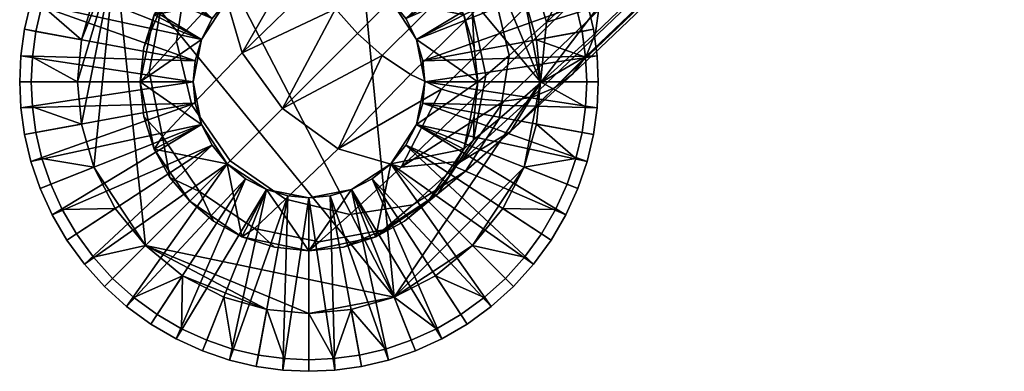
# Model space of a CAD drawing. Header units: millimetres. Extents: x -1072 to 1072, y -272 to 279.
# Tile 2 of 256: x -1037 to -996, y -272 to -257. Entities that reach past the tile are written whole.
import ezdxf

# ---------------------------------------------------------------- set-up
doc = ezdxf.new("R2010")
doc.units = ezdxf.units.MM
doc.header["$MEASUREMENT"] = 0
doc.layers.add('nozky', color=250, linetype='Continuous')
doc.layers.add('podnoz', color=7, linetype='Continuous')

msp = doc.modelspace()

# ---------------------------------------------------------------- meshes
at = {"layer": 'nozky'}
mesh = msp.add_polyface(dxfattribs=at)
corners = [(-1018.212, 253.212), (-1016.965, 254.747), (-1015.357, 253.696, 4), (-1016.057, 252.739, 4), (-1021.467, 251.074), (-1019.747, 251.965), (-1018.696, 250.358, 4), (-1019.709, 249.767, 4), (-1023.253, 250.56), (-1020.76, 249.289, 4), (-1021.83, 248.925, 4), (-1016.854, 251.854, 4), (-1017.739, 251.056, 4), (-1022.904, 248.672, 4), (-1023.965, 248.527, 4), (-1019.747, 268.035), (-1021.467, 268.926), (-1019.709, 270.233, 4), (-1018.696, 269.642, 4), (-1018.212, 266.788), (-1017.739, 268.944, 4), (-1016.854, 268.146, 4), (-1016.965, 265.253), (-1016.057, 267.261, 4), (-1015.357, 266.304, 4), (-1023.253, 269.44), (-1021.83, 271.075, 4), (-1020.76, 270.711, 4), (-1022.904, 271.328, 4), (-1018.212, 266.788), (-1023.253, 269.44), (-1021.467, 268.926), (-1019.747, 268.035), (-1015.4, 260), (-1016.074, 263.534), (-1016.965, 265.253), (-1021.467, 251.074), (-1018.212, 253.212), (-1019.747, 251.965), (-1016.074, 256.466), (-1016.965, 254.747), (-1018.212, -253.212), (-1023.253, -250.56), (-1021.467, -251.074), (-1019.747, -251.965), (-1015.4, -260), (-1016.074, -256.466), (-1016.965, -254.747), (-1021.467, -268.926), (-1018.212, -266.788), (-1019.747, -268.035), (-1016.074, -263.534), (-1016.965, -265.253), (-1018.212, -266.788), (-1016.965, -265.253), (-1015.357, -266.304, 4), (-1016.057, -267.261, 4), (-1021.467, -268.926), (-1019.747, -268.035), (-1018.696, -269.642, 4), (-1019.709, -270.233, 4), (-1023.253, -269.44), (-1020.76, -270.711, 4), (-1021.83, -271.075, 4), (-1016.854, -268.146, 4), (-1017.739, -268.944, 4), (-1022.904, -271.328, 4), (-1023.965, -271.473, 4), (-1019.747, -251.965), (-1021.467, -251.074), (-1019.709, -249.767, 4), (-1018.696, -250.358, 4), (-1018.212, -253.212), (-1017.739, -251.056, 4), (-1016.854, -251.854, 4), (-1016.965, -254.747), (-1016.057, -252.739, 4), (-1015.357, -253.696, 4), (-1023.253, -250.56), (-1021.83, -248.925, 4), (-1020.76, -249.289, 4), (-1022.904, -248.672, 4)]
mesh.append_faces([[corners[k] for k in face] for face in [(0, 1, 2, 3), (4, 5, 6, 7), (8, 4, 9, 10), (5, 0, 11, 12), (0, 3, 11, 11), (4, 7, 9, 9), (8, 10, 13, 13), (8, 13, 14, 14), (5, 12, 6, 6), (15, 16, 17, 18), (19, 15, 20, 21), (22, 19, 23, 24), (16, 25, 26, 27), (25, 28, 26, 26), (16, 27, 17, 17), (19, 21, 23, 23), (15, 18, 20, 20), (29, 30, 31, 31), (31, 32, 29, 29), (33, 30, 29, 29), (29, 34, 33, 33), (35, 34, 29, 29), (36, 30, 33, 33), (36, 37, 38, 38), (36, 39, 37, 37), (39, 40, 37, 37), (39, 36, 33, 33), (41, 42, 43, 43), (43, 44, 41, 41), (45, 42, 41, 41), (41, 46, 45, 45), (47, 46, 41, 41), (48, 42, 45, 45), (48, 49, 50, 50), (48, 51, 49, 49), (51, 52, 49, 49), (51, 48, 45, 45), (53, 54, 55, 56), (57, 58, 59, 60), (61, 57, 62, 63), (58, 53, 64, 65), (53, 56, 64, 64), (57, 60, 62, 62), (61, 63, 66, 66), (61, 66, 67, 67), (58, 65, 59, 59), (68, 69, 70, 71), (72, 68, 73, 74), (75, 72, 76, 77), (69, 78, 79, 80), (78, 81, 79, 79), (69, 80, 70, 70), (72, 74, 76, 76), (68, 71, 73, 73)]])
mesh = msp.add_polyface(dxfattribs=at)
corners = [(-2.097, 33.153, 4), (0, 33.346, 4), (0, 31.426), (-3.534, 30.752), (-6.788, 28.614), (-6.304, 31.468, 4), (-4.24, 32.537, 4), (-8.926, 25.359), (-9.643, 28.13, 4), (-8.146, 29.971, 4), (-10.711, 26.066, 4), (-11.328, 23.922, 4), (-9.6, 21.826), (-8.926, 18.292), (-10.711, 17.585, 4), (-11.328, 19.729, 4), (-6.788, 15.037), (-8.146, 13.68, 4), (-9.643, 15.522, 4), (0, 12.226), (0, 10.306, 4), (-2.097, 10.498, 4), (-3.534, 12.9), (-4.24, 11.115, 4), (-6.304, 12.183, 4), (-11.52, 21.826, 4), (-3.534, 12.9), (-6.788, 15.037), (-9.6, 21.826), (-8.926, 18.292), (0, 31.426), (3.534, 30.752), (-3.534, 30.752), (-8.926, 25.359), (-6.788, 28.614), (-1015.561, 258.253), (-1015.4, 260), (-1013.526, 258.965, 4), (-1013.672, 257.904, 4), (-1013.48, 260, 4), (-1013.925, 256.83, 4), (-1016.074, 256.466), (-1016.965, 254.747), (-1014.289, 255.76, 4), (-1014.768, 254.709, 4), (-1015.357, 253.696, 4), (-1016.074, 263.534), (-1016.965, 265.253), (-1014.768, 265.291, 4), (-1014.289, 264.24, 4), (-1015.561, 261.747), (-1013.526, 261.035, 4), (-1013.925, 263.17, 4), (-1013.672, 262.096, 4), (-1015.357, 266.304, 4), (-1016.074, 263.534), (-1015.561, 261.747), (-1015.4, 260), (-1015.561, 258.253), (-1016.074, 256.466), (-1016.074, -256.466), (-1015.561, -258.253), (-1015.4, -260), (-1015.561, -261.747), (-1016.074, -263.534), (-1015.561, -261.747), (-1015.4, -260), (-1013.526, -261.035, 4), (-1013.672, -262.096, 4), (-1013.48, -260, 4), (-1013.925, -263.17, 4), (-1016.074, -263.534), (-1016.965, -265.253), (-1014.289, -264.24, 4), (-1014.768, -265.291, 4), (-1015.357, -266.304, 4), (-1016.074, -256.466), (-1016.965, -254.747), (-1014.768, -254.709, 4), (-1014.289, -255.76, 4), (-1015.561, -258.253), (-1013.526, -258.965, 4), (-1013.925, -256.83, 4), (-1013.672, -257.904, 4), (-1015.357, -253.696, 4)]
mesh.append_faces([[corners[k] for k in face] for face in [(0, 1, 2, 2), (3, 0, 2, 2), (4, 5, 6, 3), (7, 8, 9, 4), (0, 3, 6, 6), (4, 9, 5, 5), (7, 10, 8, 8), (7, 11, 10, 10), (12, 11, 7, 7), (13, 14, 15, 12), (16, 17, 18, 13), (19, 20, 21, 22), (22, 23, 24, 16), (12, 25, 11, 11), (12, 15, 25, 25), (16, 24, 17, 17), (13, 18, 14, 14), (22, 21, 23, 23), (26, 27, 28, 28), (27, 29, 28, 28), (30, 31, 32, 32), (28, 33, 26, 26), (31, 33, 34, 34), (31, 34, 32, 32), (35, 36, 37, 38), (39, 37, 36, 36), (35, 38, 40, 40), (41, 35, 40, 40), (42, 41, 43, 44), (40, 43, 41, 41), (42, 44, 45, 45), (46, 47, 48, 49), (36, 50, 51, 39), (50, 46, 52, 53), (47, 54, 48, 48), (50, 53, 51, 51), (46, 49, 52, 52), (55, 56, 57, 57), (57, 58, 59, 59), (60, 61, 62, 62), (62, 63, 64, 64), (65, 66, 67, 68), (69, 67, 66, 66), (65, 68, 70, 70), (71, 65, 70, 70), (72, 71, 73, 74), (70, 73, 71, 71), (72, 74, 75, 75), (76, 77, 78, 79), (66, 80, 81, 69), (80, 76, 82, 83), (77, 84, 78, 78), (80, 83, 81, 81), (76, 79, 82, 82)]])
mesh = msp.add_polyface(dxfattribs=at)
corners = [(-1033.035, -254.747), (-1034.6, -260), (-1034.439, -258.253), (-1033.926, -256.466), (-1030.253, -251.965), (-1031.788, -253.212), (-1028.533, -251.074), (-1026.747, -250.56), (-1025, -250.4), (-1023.253, -250.56), (-1031.788, -266.788), (-1021.467, -268.926), (-1033.926, -263.534), (-1034.439, -261.747), (-1033.035, -265.253), (-1026.747, -269.44), (-1030.253, -268.035), (-1028.533, -268.926), (-1025, -269.6), (-1023.253, -269.44), (-1025, -269.6), (-1023.253, -269.44), (-1023.965, -271.473, 4), (-1026.747, -269.44), (-1025, -271.52, 4), (-1026.035, -271.473, 4), (-1028.533, -268.926), (-1027.096, -271.328, 4), (-1028.17, -271.075, 4), (-1031.788, -266.788), (-1030.253, -268.035), (-1032.261, -268.944, 4), (-1033.146, -268.146, 4), (-1033.035, -265.253), (-1033.943, -267.261, 4), (-1034.643, -266.304, 4), (-1029.24, -270.711, 4), (-1030.291, -270.233, 4), (-1034.439, -261.747), (-1033.926, -263.534), (-1036.075, -263.17, 4), (-1036.328, -262.096, 4), (-1034.6, -260), (-1036.474, -261.035, 4), (-1036.52, -260, 4), (-1033.926, -256.466), (-1034.439, -258.253), (-1036.075, -256.83, 4), (-1035.711, -255.76, 4), (-1033.035, -254.747), (-1035.232, -254.709, 4), (-1034.643, -253.696, 4), (-1036.474, -258.965, 4), (-1036.328, -257.904, 4), (-1035.232, -265.291, 4), (-1035.711, -264.24, 4), (-1030.253, -251.965), (-1031.788, -253.212), (-1032.261, -251.056, 4), (-1031.304, -250.358, 4), (-1028.533, -251.074), (-1030.291, -249.767, 4), (-1029.24, -249.289, 4), (-1025, -250.4), (-1026.747, -250.56), (-1026.035, -248.527, 4), (-1025, -248.48, 4), (-1023.253, -250.56), (-1023.965, -248.527, 4), (-1022.904, -248.672, 4), (-1028.17, -248.925, 4), (-1027.096, -248.672, 4), (-1033.943, -252.739, 4), (-1033.146, -251.854, 4), (-1031.304, -269.642, 4)]
mesh.append_faces([[corners[k] for k in face] for face in [(0, 1, 2, 2), (0, 2, 3, 3), (4, 0, 5, 5), (6, 7, 8, 8), (6, 9, 4, 4), (10, 0, 11, 11), (11, 0, 4, 4), (12, 13, 0, 0), (12, 10, 14, 14), (0, 13, 1, 1), (15, 16, 10, 10), (16, 15, 17, 17), (0, 10, 12, 12), (15, 10, 18, 18), (6, 8, 9, 9), (11, 19, 18, 18), (11, 18, 10, 10), (9, 11, 4, 4), (20, 21, 22, 22), (23, 20, 24, 25), (26, 23, 27, 28), (29, 30, 31, 32), (33, 29, 34, 35), (30, 26, 36, 37), (38, 39, 40, 41), (42, 38, 43, 44), (45, 46, 47, 48), (49, 45, 50, 51), (46, 42, 52, 53), (39, 33, 54, 55), (56, 57, 58, 59), (60, 56, 61, 62), (63, 64, 65, 66), (67, 63, 68, 69), (64, 60, 70, 71), (57, 49, 72, 73), (20, 22, 24, 24), (23, 25, 27, 27), (26, 28, 36, 36), (30, 74, 31, 31), (33, 35, 54, 54), (29, 32, 34, 34), (30, 37, 74, 74), (39, 55, 40, 40), (42, 44, 52, 52), (38, 41, 43, 43), (46, 53, 47, 47), (49, 51, 72, 72), (45, 48, 50, 50), (57, 73, 58, 58), (60, 62, 70, 70), (56, 59, 61, 61), (64, 71, 65, 65), (63, 66, 68, 68)]])
at = {"layer": 'podnoz'}
mesh = msp.add_polyface(dxfattribs=at)
corners = [(-1013.068, -255.569, 78.535), (-1013.447, -254.251, 77.822), (-898.663, -142.475, 222.698), (-898.088, -144.476, 223.78), (-1012.958, -256.836, 79.412), (-897.92, -146.4, 225.112), (-1014.062, -252.966, 77.313), (-899.596, -140.524, 221.925), (-1013.503, -258.932, 81.416), (-1013.113, -257.975, 80.395), (-898.156, -148.13, 226.604), (-898.748, -149.583, 228.154), (-1014.072, -259.679, 82.414), (-899.612, -150.716, 229.67), (-1015.775, -260.638, 84.434), (-1014.818, -260.248, 83.412), (-900.746, -151.581, 231.186), (-902.198, -152.172, 232.736), (-1018.183, -260.682, 86.293), (-1016.916, -260.793, 85.416), (-903.929, -152.408, 234.228), (-905.853, -152.24, 235.56), (-786.383, -26.52, 365.88), (-902.174, -137.174, 221.34), (-785.22, -29.996, 366.047), (-785.644, -37.217, 366.395), (-788.479, -43.65, 366.704), (-795.549, -51.425, 367.078), (-801.596, -54.988, 367.249), (-907.854, -151.666, 236.642), (-1019.5, -260.304, 87.006), (-808.484, -56.737, 367.333), (-804.924, -56.131, 367.304), (-909.805, -150.733, 237.415), (-1020.785, -259.69, 87.515), (-1014.855, -251.785, 77.019), (-1021.966, -258.896, 87.809), (-911.598, -149.528, 237.861), (-1022.991, -257.992, 87.9), (-913.154, -148.155, 238), (-1023.896, -256.966, 87.809), (-914.528, -146.598, 237.861), (-1021.836, -247.958, 79.412), (-1022.976, -248.114, 80.395), (-913.13, -133.157, 226.604), (-911.399, -132.92, 225.112), (-815.59, -55.626, 367.28), (-817.181, -54.756, 367.238), (-820.782, -50.79, 367.047), (-915.732, -144.805, 237.415), (-822.181, -43.896, 366.716), (-917.24, -140.853, 235.56), (-916.666, -142.853, 236.642), (-1019.251, -248.447, 77.822), (-1020.568, -248.069, 78.535), (-909.476, -133.088, 223.78), (-907.475, -133.663, 222.698), (-1017.966, -249.061, 77.313), (-905.523, -134.596, 221.925), (-1016.785, -249.855, 77.019), (-903.73, -135.801, 221.479), (-820.568, -37.146, 366.391), (-917.172, -137.198, 232.736), (-917.408, -138.929, 234.228), (-1015.76, -250.76, 76.928), (-812.095, -56.627, 367.328), (-810.293, -56.782, 367.335), (-916.581, -135.746, 231.186), (-817.099, -31.246, 366.108), (-915.717, -134.612, 229.67), (-812.186, -26.232, 365.867), (-914.583, -133.748, 228.154), (-809.246, -24.147, 365.766), (-806.062, -22.451, 365.685), (-802.674, -21.214, 365.625), (-795.326, -20.581, 365.595), (-790.085, -22.441, 365.684), (-791.725, -21.562, 365.642), (-799.031, -20.528, 365.592), (-819.022, -34.083, 366.244), (-865, -125, 373.118), (-773, -124.88, 375.615), (-865, -124.88, 375.615), (-773, -125.12, 370.621), (-865, -125.12, 370.621)]
mesh.append_faces([[corners[k] for k in face] for face in [(0, 1, 2, 3), (4, 0, 3, 5), (1, 6, 7, 2), (8, 9, 10, 11), (12, 8, 11, 13), (14, 15, 16, 17), (18, 19, 20, 21), (19, 14, 17, 20), (15, 12, 13, 16), (9, 4, 5, 10), (22, 7, 23, 23), (24, 2, 7, 7), (25, 5, 3, 3), (26, 11, 10, 10), (27, 16, 13, 13), (28, 20, 17, 17), (21, 29, 30, 18), (31, 29, 21, 21), (21, 20, 32, 32), (29, 33, 34, 30), (23, 7, 35, 35), (36, 34, 33, 37), (38, 36, 37, 39), (40, 38, 39, 41), (42, 43, 44, 45), (46, 37, 33, 33), (47, 39, 37, 37), (48, 49, 41, 41), (50, 51, 52, 52), (53, 54, 55, 56), (57, 53, 56, 58), (59, 57, 58, 60), (61, 62, 63, 63), (64, 59, 60, 23), (54, 42, 45, 55), (33, 29, 65, 65), (31, 66, 29, 29), (67, 68, 69, 69), (69, 70, 71, 71), (72, 44, 71, 71), (44, 73, 45, 45), (45, 74, 55, 55), (56, 75, 58, 58), (60, 76, 23, 23), (77, 60, 58, 58), (78, 56, 55, 55), (62, 79, 67, 67), (80, 81, 82, 82), (83, 81, 80, 80), (80, 84, 83, 83)]])
mesh = msp.add_polyface(dxfattribs=at)
corners = [(-1026.035, -248.527, 4), (-1027.096, -248.672, 4), (-1027.184, -248.2, 5), (-1026.078, -248.049, 5), (-1028.17, -248.925, 4), (-1028.302, -248.463, 5), (-1023.965, -248.527, 4), (-1025, -248.48, 4), (-1025, -248, 5), (-1023.922, -248.049, 5), (-1025.873, -255.28, 10), (-1027.184, -248.2, 5), (-1028.302, -248.463, 5), (-1025, -255.2, 10), (-1025, -248, 5), (-1026.078, -248.049, 5), (-1029.417, -248.843, 5), (-1026.767, -255.537, 10), (-1024.127, -255.28, 10), (-1023.922, -248.049, 5), (-1026.767, -255.537, 13), (-1026.767, -255.537, 10), (-1027.627, -255.982, 10), (-1025, -255.2, 13), (-1025, -255.2, 10), (-1025.873, -255.28, 10), (-1028.395, -256.606, 10), (-1028.395, -256.606, 13), (-1023.233, -255.537, 13), (-1024.127, -255.28, 10), (-1025, -253, 13), (-1026.767, -255.537, 13), (-1027.78, -253.576, 13), (-1028.395, -256.606, 13), (-1023.233, -255.537, 13), (-1025, -255.2, 13), (-1025, -253, 13), (-1027.78, -253.576, 13), (-1027.78, -253.576, 64.126), (-1026.435, -253.149, 64.126), (-1025, -253, 64.126), (-1023.565, -253.149, 64.126), (-1028.967, -254.232, 64.126), (-1026.524, -252.109, 72.96), (-1025.033, -250.4, 76.826), (-1022.521, -250.143, 75.436), (-1023.904, -251.693, 72.001), (-1027.396, -253.169, 68.723), (-1024.728, -252.664, 68.23), (-1028.696, -253.513, 74.088), (-1027.058, -251.639, 78.462), (-1029.645, -254.66, 69.304), (-1030.092, -255.69, 75.213), (-1028.286, -253.669, 80.095), (-1023.933, -248.503, 81.416), (-1025.248, -249.819, 83.412), (-1024.679, -249.072, 82.414), (-1025.638, -250.776, 84.434), (-1028.534, -256.179, 81.477), (-1025.683, -253.182, 86.293), (-1025.793, -251.915, 85.416), (-1025.305, -254.5, 87.006), (-1027.767, -258.788, 82.399), (-1023.896, -256.966, 87.809), (-1024.689, -255.786, 87.515), (-1026.101, -261.1, 82.722), (-1022.047, -253.224, 67.9), (-1022.991, -257.992, 87.9)]
mesh.append_faces([[corners[k] for k in face] for face in [(0, 1, 2, 3), (1, 4, 5, 2), (6, 7, 8, 9), (7, 0, 3, 8), (10, 11, 12, 12), (13, 14, 15, 15), (15, 11, 10, 10), (12, 16, 17, 17), (17, 10, 12, 12), (10, 13, 15, 15), (13, 18, 19, 14), (20, 21, 22, 22), (23, 24, 25, 25), (25, 21, 20, 20), (22, 26, 27, 27), (27, 20, 22, 22), (20, 23, 25, 25), (23, 28, 29, 24), (30, 31, 32, 32), (33, 32, 31, 31), (30, 34, 35, 35), (31, 30, 35, 35), (36, 37, 38, 39), (36, 40, 41, 41), (36, 39, 40, 40), (37, 42, 38, 38), (43, 44, 45, 46), (47, 43, 46, 48), (49, 50, 44, 43), (51, 49, 43, 47), (52, 53, 50, 49), (44, 50, 54, 54), (50, 55, 56, 56), (53, 57, 55, 55), (58, 59, 60, 60), (58, 61, 59, 59), (53, 60, 57, 57), (53, 55, 50, 50), (58, 60, 53, 53), (62, 63, 64, 64), (62, 65, 63, 63), (61, 58, 62, 62), (64, 61, 62, 62), (54, 50, 56, 56), (66, 41, 40, 48), (48, 40, 39, 47), (47, 38, 42, 42), (38, 47, 39, 39), (42, 51, 47, 47), (63, 65, 67, 67)]])
mesh = msp.add_polyface(dxfattribs=at)
corners = [(-1036.075, -256.83, 4), (-1036.328, -257.904, 4), (-1036.8, -257.816, 5), (-1036.537, -256.698, 5), (-1036.474, -258.965, 4), (-1036.951, -258.922, 5), (-1035.232, -254.709, 4), (-1035.711, -255.76, 4), (-1036.157, -255.583, 5), (-1035.659, -254.489, 5), (-1033.943, -252.739, 4), (-1034.643, -253.696, 4), (-1035.044, -253.434, 5), (-1034.316, -252.437, 5), (-1032.261, -251.056, 4), (-1033.146, -251.854, 4), (-1033.485, -251.515, 5), (-1032.563, -250.684, 5), (-1030.291, -249.767, 4), (-1031.304, -250.358, 4), (-1031.566, -249.956, 5), (-1030.512, -249.341, 5), (-1028.17, -248.925, 4), (-1029.24, -249.289, 4), (-1029.417, -248.843, 5), (-1028.302, -248.463, 5), (-1029.72, -259.126, 10), (-1036.8, -257.816, 5), (-1036.951, -258.922, 5), (-1036.537, -256.698, 5), (-1029.463, -258.233, 10), (-1035.659, -254.489, 5), (-1036.157, -255.583, 5), (-1029.018, -257.373, 10), (-1035.044, -253.434, 5), (-1028.395, -256.606, 10), (-1033.485, -251.515, 5), (-1034.316, -252.437, 5), (-1032.563, -250.684, 5), (-1027.627, -255.982, 10), (-1030.512, -249.341, 5), (-1031.566, -249.956, 5), (-1026.767, -255.537, 10), (-1029.417, -248.843, 5), (-1029.463, -258.233, 13), (-1029.018, -257.373, 10), (-1029.463, -258.233, 10), (-1028.395, -256.606, 13), (-1028.395, -256.606, 10), (-1029.72, -259.126, 10), (-1029.463, -258.233, 13), (-1032, -260, 13), (-1031.424, -257.22, 13), (-1029.949, -255.05, 13), (-1028.395, -256.606, 13), (-1027.78, -253.576, 13), (-1027.78, -253.576, 13), (-1029.949, -255.05, 13), (-1029.949, -255.05, 64.126), (-1028.967, -254.232, 64.126), (-1032, -260, 13), (-1031.852, -258.566, 64.126), (-1031.424, -257.22, 13), (-1030.768, -256.034, 64.126), (-1031.424, -257.22, 64.126), (-1031.133, -256.911, 69.884), (-1030.092, -255.69, 75.213), (-1028.696, -253.513, 74.088), (-1029.645, -254.66, 69.304), (-1030.499, -258.308, 76.164), (-1028.534, -256.179, 81.477), (-1028.286, -253.669, 80.095), (-1031.635, -259.578, 70.374), (-1029.858, -260.968, 76.799), (-1027.767, -258.788, 82.399), (-1032, -260, 64.126)]
mesh.append_faces([[corners[k] for k in face] for face in [(0, 1, 2, 3), (1, 4, 5, 2), (6, 7, 8, 9), (10, 11, 12, 13), (11, 6, 9, 12), (7, 0, 3, 8), (14, 15, 16, 17), (18, 19, 20, 21), (19, 14, 17, 20), (22, 23, 24, 25), (23, 18, 21, 24), (15, 10, 13, 16), (26, 27, 28, 28), (26, 29, 27, 27), (30, 31, 32, 32), (33, 34, 31, 31), (35, 36, 37, 37), (35, 38, 36, 36), (37, 34, 33, 33), (39, 40, 41, 41), (42, 43, 40, 40), (41, 38, 39, 39), (32, 29, 30, 30), (26, 30, 29, 29), (33, 35, 37, 37), (35, 39, 38, 38), (39, 42, 40, 40), (30, 33, 31, 31), (44, 45, 46, 46), (47, 48, 45, 45), (46, 49, 44, 44), (44, 47, 45, 45), (50, 51, 52, 52), (52, 53, 54, 54), (53, 55, 54, 54), (50, 52, 54, 54), (56, 57, 58, 59), (60, 61, 62, 62), (57, 62, 63, 58), (62, 64, 63, 63), (62, 61, 64, 64), (65, 66, 67, 68), (69, 70, 71, 66), (72, 69, 66, 65), (73, 74, 70, 69), (63, 68, 58, 58), (59, 58, 68, 68), (68, 63, 64, 65), (65, 61, 75, 72), (65, 64, 61, 61)]])
mesh = msp.add_polyface(dxfattribs=at)
corners = [(-1014.768, -254.709, 4), (-1015.357, -253.696, 4), (-1014.956, -253.434, 5), (-1014.341, -254.489, 5), (-1013.925, -256.83, 4), (-1014.289, -255.76, 4), (-1013.843, -255.583, 5), (-1013.463, -256.698, 5), (-1013.526, -258.965, 4), (-1013.672, -257.904, 4), (-1013.2, -257.816, 5), (-1013.049, -258.922, 5), (-1020.982, -257.373, 10), (-1014.341, -254.489, 5), (-1014.956, -253.434, 5), (-1020.537, -258.233, 10), (-1013.843, -255.583, 5), (-1015.684, -252.437, 5), (-1021.605, -256.606, 10), (-1020.28, -259.126, 10), (-1013.2, -257.816, 5), (-1013.463, -256.698, 5), (-1013.049, -258.922, 5), (-1023.233, -255.537, 13), (-1023.233, -255.537, 10), (-1024.127, -255.28, 10), (-1022.373, -255.982, 10), (-1021.605, -256.606, 13), (-1020.982, -257.373, 10), (-1021.605, -256.606, 10), (-1020.537, -258.233, 13), (-1020.537, -258.233, 10), (-1020.28, -259.126, 10), (-1023.233, -255.537, 13), (-1025, -253, 13), (-1022.22, -253.576, 13), (-1021.605, -256.606, 13), (-1018.576, -257.22, 13), (-1020.537, -258.233, 13), (-1018, -260, 13), (-1020.051, -255.05, 13), (-1020.051, -255.05, 13), (-1022.22, -253.576, 13), (-1021.033, -254.232, 64.126), (-1020.051, -255.05, 64.126), (-1022.22, -253.576, 64.126), (-1018.576, -257.22, 13), (-1018.148, -258.566, 64.126), (-1018, -260, 13), (-1019.232, -256.034, 64.126), (-1018.576, -257.22, 64.126), (-1017.332, -256.236, 71.359), (-1015.909, -254.904, 74.506), (-1015.144, -257.521, 75.436), (-1016.693, -258.905, 72.001), (-1018.225, -257.047, 67.9), (-1017.664, -259.728, 68.23), (-1018.022, -255.013, 71.19), (-1016.645, -253.682, 74.262), (-1018.883, -255.832, 67.813), (-1019.764, -254.763, 67.784), (-1018.928, -253.928, 71.133), (-1020.832, -253.883, 67.813), (-1015.4, -260.034, 76.826), (-1013.113, -257.975, 80.395), (-1013.503, -258.932, 81.416), (-1012.958, -256.836, 79.412), (-1013.447, -254.251, 77.822), (-1013.068, -255.569, 78.535), (-1014.062, -252.966, 77.313), (-1018, -260, 64.126)]
mesh.append_faces([[corners[k] for k in face] for face in [(0, 1, 2, 3), (4, 5, 6, 7), (8, 9, 10, 11), (9, 4, 7, 10), (5, 0, 3, 6), (12, 13, 14, 14), (15, 16, 13, 13), (14, 17, 12, 12), (18, 12, 17, 17), (12, 15, 13, 13), (19, 20, 21, 21), (19, 22, 20, 20), (15, 19, 21, 16), (23, 24, 25, 25), (23, 26, 24, 24), (27, 28, 29, 29), (30, 31, 28, 28), (29, 26, 27, 27), (23, 27, 26, 26), (27, 30, 28, 28), (32, 31, 30, 30), (33, 34, 35, 35), (35, 36, 33, 33), (36, 37, 38, 38), (39, 38, 37, 37), (35, 40, 36, 36), (37, 36, 40, 40), (41, 42, 43, 44), (42, 45, 43, 43), (46, 47, 48, 48), (46, 41, 49, 50), (46, 50, 47, 47), (41, 44, 49, 49), (51, 52, 53, 54), (55, 51, 54, 56), (57, 58, 52, 51), (59, 57, 51, 55), (60, 61, 57, 59), (43, 62, 60, 44), (63, 64, 65, 65), (63, 66, 64, 64), (53, 67, 68, 68), (52, 69, 67, 67), (53, 68, 66, 66), (53, 66, 63, 63), (52, 67, 53, 53), (56, 70, 47, 55), (55, 50, 49, 59), (59, 49, 44, 60), (55, 47, 50, 50)]])
mesh = msp.add_polyface(dxfattribs=at)
corners = [(-1013.526, -261.035, 4), (-1013.48, -260, 4), (-1013, -260, 5), (-1013.049, -261.078, 5), (-1013.925, -263.17, 4), (-1013.672, -262.096, 4), (-1013.2, -262.184, 5), (-1013.463, -263.302, 5), (-1013.526, -258.965, 4), (-1013.049, -258.922, 5), (-1020.2, -260, 10), (-1013.049, -261.078, 5), (-1013, -260, 5), (-1020.28, -260.874, 10), (-1013.2, -262.184, 5), (-1020.537, -261.767, 10), (-1013.843, -264.417, 5), (-1013.463, -263.302, 5), (-1020.28, -259.126, 10), (-1013.049, -258.922, 5), (-1020.2, -260, 13), (-1020.28, -260.874, 10), (-1020.2, -260, 10), (-1020.537, -261.767, 13), (-1020.537, -261.767, 10), (-1021.605, -263.394, 13), (-1021.605, -263.394, 10), (-1020.982, -262.627, 10), (-1020.28, -259.126, 10), (-1020.537, -258.233, 13), (-1021.605, -263.394, 13), (-1020.537, -261.767, 13), (-1018.576, -262.78, 13), (-1018, -260, 13), (-1020.537, -258.233, 13), (-1020.2, -260, 13), (-1020.051, -264.95, 13), (-1018, -260, 13), (-1018.148, -261.434, 64.126), (-1018.576, -262.78, 13), (-1018.576, -262.78, 64.126), (-1018, -260, 64.126), (-1018.148, -258.566, 64.126), (-1019.232, -263.966, 64.126), (-1017.108, -261.524, 72.96), (-1015.4, -260.034, 76.826), (-1016.639, -262.057, 78.462), (-1018.513, -263.697, 74.088), (-1018.169, -262.396, 68.723), (-1019.66, -264.645, 69.304), (-1016.693, -258.905, 72.001), (-1015.144, -257.521, 75.436), (-1017.664, -259.728, 68.23), (-1023.788, -262.767, 82.399), (-1020.785, -259.69, 87.515), (-1021.966, -258.896, 87.809), (-1019.5, -260.304, 87.006), (-1021.179, -263.534, 81.477), (-1016.916, -260.793, 85.416), (-1018.183, -260.682, 86.293), (-1018.669, -263.286, 80.095), (-1015.775, -260.638, 84.434), (-1014.072, -259.679, 82.414), (-1014.818, -260.248, 83.412), (-1013.503, -258.932, 81.416), (-1022.991, -257.992, 87.9), (-1026.101, -261.1, 82.722)]
mesh.append_faces([[corners[k] for k in face] for face in [(0, 1, 2, 3), (4, 5, 6, 7), (5, 0, 3, 6), (1, 8, 9, 2), (10, 11, 12, 12), (13, 14, 11, 11), (15, 16, 17, 17), (17, 14, 13, 13), (13, 15, 17, 17), (18, 10, 19, 19), (10, 12, 19, 19), (10, 13, 11, 11), (20, 21, 22, 22), (23, 24, 21, 21), (25, 26, 27, 27), (27, 24, 23, 23), (23, 25, 27, 27), (20, 22, 28, 28), (28, 29, 20, 20), (20, 23, 21, 21), (30, 31, 32, 32), (32, 31, 33, 33), (34, 33, 35, 35), (33, 31, 35, 35), (36, 30, 32, 32), (37, 38, 39, 39), (39, 38, 40, 40), (37, 41, 38, 38), (42, 41, 37, 37), (40, 43, 39, 39), (44, 45, 46, 47), (48, 44, 47, 49), (50, 51, 45, 44), (52, 50, 44, 48), (53, 54, 55, 55), (53, 56, 54, 54), (57, 58, 59, 59), (60, 61, 58, 58), (57, 59, 56, 56), (57, 56, 53, 53), (46, 62, 63, 63), (46, 63, 61, 60), (46, 64, 62, 62), (58, 57, 60, 60), (65, 66, 55, 55), (46, 45, 64, 64), (48, 43, 40, 40), (49, 43, 48, 48), (48, 38, 41, 52), (48, 40, 38, 38)]])
mesh = msp.add_polyface(dxfattribs=at)
corners = [(-1030.291, -270.233, 4), (-1029.24, -270.711, 4), (-1029.417, -271.157, 5), (-1030.512, -270.659, 5), (-1032.261, -268.944, 4), (-1031.304, -269.642, 4), (-1031.566, -270.044, 5), (-1032.563, -269.316, 5), (-1033.943, -267.261, 4), (-1033.146, -268.146, 4), (-1033.485, -268.485, 5), (-1034.316, -267.563, 5), (-1035.232, -265.291, 4), (-1034.643, -266.304, 4), (-1035.044, -266.566, 5), (-1035.659, -265.511, 5), (-1036.075, -263.17, 4), (-1035.711, -264.24, 4), (-1036.157, -264.417, 5), (-1036.537, -263.302, 5), (-1036.474, -261.035, 4), (-1036.328, -262.096, 4), (-1036.8, -262.184, 5), (-1036.951, -261.078, 5), (-1036.474, -258.965, 4), (-1036.52, -260, 4), (-1037, -260, 5), (-1036.951, -258.922, 5), (-1027.627, -264.018, 10), (-1031.566, -270.044, 5), (-1030.512, -270.659, 5), (-1032.563, -269.316, 5), (-1028.395, -263.394, 10), (-1034.316, -267.563, 5), (-1033.485, -268.485, 5), (-1029.018, -262.627, 10), (-1035.044, -266.566, 5), (-1029.463, -261.767, 10), (-1036.157, -264.417, 5), (-1035.659, -265.511, 5), (-1036.537, -263.302, 5), (-1029.72, -260.874, 10), (-1036.951, -261.078, 5), (-1036.8, -262.184, 5), (-1029.8, -260, 10), (-1037, -260, 5), (-1036.951, -258.922, 5), (-1029.72, -259.126, 10), (-1029.8, -260, 13), (-1029.8, -260, 10), (-1029.72, -260.874, 10), (-1029.72, -259.126, 10), (-1031.424, -262.78, 13), (-1028.395, -263.394, 13), (-1029.949, -264.95, 13), (-1032, -260, 13), (-1029.463, -261.767, 13), (-1029.8, -260, 13), (-1029.463, -258.233, 13), (-1032, -260, 13), (-1031.424, -262.78, 13), (-1031.424, -262.78, 64.126), (-1031.852, -261.434, 64.126), (-1029.949, -264.95, 13), (-1030.768, -263.966, 64.126), (-1032, -260, 64.126), (-1031.852, -258.566, 64.126), (-1029.949, -264.95, 64.126), (-1028.967, -265.768, 64.126), (-1031.074, -262.256, 70.702), (-1029.858, -260.968, 76.799), (-1030.499, -258.308, 76.164), (-1031.635, -259.578, 70.374), (-1029.537, -264.536, 70.817)]
mesh.append_faces([[corners[k] for k in face] for face in [(0, 1, 2, 3), (4, 5, 6, 7), (5, 0, 3, 6), (8, 9, 10, 11), (12, 13, 14, 15), (13, 8, 11, 14), (16, 17, 18, 19), (20, 21, 22, 23), (21, 16, 19, 22), (17, 12, 15, 18), (9, 4, 7, 10), (24, 25, 26, 27), (25, 20, 23, 26), (28, 29, 30, 30), (28, 31, 29, 29), (32, 33, 34, 34), (35, 36, 33, 33), (37, 38, 39, 39), (37, 40, 38, 38), (39, 36, 35, 35), (41, 42, 43, 43), (44, 45, 42, 42), (46, 45, 44, 44), (43, 40, 41, 41), (34, 31, 32, 32), (28, 32, 31, 31), (35, 37, 39, 39), (37, 41, 40, 40), (44, 47, 46, 46), (41, 44, 42, 42), (32, 35, 33, 33), (48, 49, 50, 50), (48, 51, 49, 49), (52, 53, 54, 54), (55, 56, 52, 52), (56, 55, 57, 57), (57, 55, 58, 58), (59, 60, 61, 62), (60, 63, 64, 61), (59, 62, 65, 65), (65, 66, 59, 59), (64, 63, 67, 67), (68, 67, 63, 63), (69, 70, 71, 72), (72, 65, 62, 69), (69, 62, 61, 61), (64, 67, 73, 73), (64, 69, 61, 61), (69, 64, 73, 73)]])
mesh = msp.add_polyface(dxfattribs=at)
corners = [(-1026.035, -271.473, 4), (-1025, -271.52, 4), (-1025, -272, 5), (-1026.078, -271.951, 5), (-1028.17, -271.075, 4), (-1027.096, -271.328, 4), (-1027.184, -271.8, 5), (-1028.302, -271.537, 5), (-1029.24, -270.711, 4), (-1029.417, -271.157, 5), (-1023.965, -271.473, 4), (-1023.922, -271.951, 5), (-1025, -264.8, 10), (-1025, -272, 5), (-1023.922, -271.951, 5), (-1026.078, -271.951, 5), (-1025.873, -264.72, 10), (-1028.302, -271.537, 5), (-1027.184, -271.8, 5), (-1026.767, -264.463, 10), (-1029.417, -271.157, 5), (-1030.512, -270.659, 5), (-1024.127, -264.72, 10), (-1027.627, -264.018, 10), (-1025, -264.8, 13), (-1025, -264.8, 10), (-1024.127, -264.72, 10), (-1026.767, -264.463, 13), (-1026.767, -264.463, 10), (-1025.873, -264.72, 10), (-1027.627, -264.018, 10), (-1028.395, -263.394, 13), (-1029.018, -262.627, 10), (-1028.395, -263.394, 10), (-1029.463, -261.767, 13), (-1029.463, -261.767, 10), (-1029.72, -260.874, 10), (-1023.233, -264.463, 13), (-1029.8, -260, 13), (-1029.463, -258.233, 13), (-1029.72, -259.126, 10), (-1027.78, -266.424, 13), (-1029.949, -264.95, 13), (-1028.395, -263.394, 13), (-1031.424, -262.78, 13), (-1029.463, -261.767, 13), (-1026.767, -264.463, 13), (-1025, -267, 13), (-1025, -264.8, 13), (-1023.233, -264.463, 13), (-1027.78, -266.424, 13), (-1028.967, -265.768, 64.126), (-1029.949, -264.95, 13), (-1025, -267, 13), (-1026.435, -266.851, 64.126), (-1027.78, -266.424, 64.126), (-1025, -267, 64.126), (-1022.22, -266.424, 13), (-1023.565, -266.851, 64.126), (-1028.268, -263.268, 77.021), (-1026.101, -261.1, 82.722), (-1027.767, -258.788, 82.399), (-1029.858, -260.968, 76.799), (-1029.537, -264.536, 70.817), (-1031.074, -262.256, 70.702), (-1025.969, -264.858, 76.799), (-1023.788, -262.767, 82.399), (-1027.256, -266.074, 70.702), (-1024.578, -266.635, 70.374), (-1023.308, -265.499, 76.164), (-1021.966, -258.896, 87.809), (-1029.949, -264.95, 64.126)]
mesh.append_faces([[corners[k] for k in face] for face in [(0, 1, 2, 3), (4, 5, 6, 7), (5, 0, 3, 6), (8, 4, 7, 9), (1, 10, 11, 2), (12, 13, 14, 14), (12, 15, 13, 13), (16, 17, 18, 18), (19, 20, 17, 17), (21, 20, 19, 19), (18, 15, 16, 16), (22, 12, 14, 14), (12, 16, 15, 15), (19, 23, 21, 21), (16, 19, 17, 17), (24, 25, 26, 26), (27, 28, 29, 29), (27, 30, 28, 28), (29, 25, 24, 24), (31, 32, 33, 33), (34, 35, 32, 32), (36, 35, 34, 34), (33, 30, 31, 31), (24, 27, 29, 29), (27, 31, 30, 30), (37, 24, 26, 26), (34, 38, 36, 36), (38, 39, 40, 40), (31, 34, 32, 32), (41, 42, 43, 43), (43, 44, 45, 45), (46, 47, 41, 41), (47, 46, 48, 48), (48, 49, 47, 47), (43, 46, 41, 41), (50, 51, 52, 52), (50, 53, 54, 55), (50, 55, 51, 51), (56, 54, 53, 53), (53, 57, 58, 56), (59, 60, 61, 62), (63, 59, 62, 64), (65, 66, 60, 59), (67, 65, 59, 63), (68, 69, 65, 67), (66, 70, 60, 60), (63, 51, 55, 67), (71, 51, 63, 63), (67, 54, 56, 68), (67, 55, 54, 54)]])
mesh = msp.add_polyface(dxfattribs=at)
corners = [(-1014.768, -265.291, 4), (-1014.289, -264.24, 4), (-1013.843, -264.417, 5), (-1014.341, -265.511, 5), (-1016.057, -267.261, 4), (-1015.357, -266.304, 4), (-1014.956, -266.566, 5), (-1015.684, -267.563, 5), (-1013.925, -263.17, 4), (-1013.463, -263.302, 5), (-1017.739, -268.944, 4), (-1016.854, -268.146, 4), (-1016.515, -268.485, 5), (-1017.437, -269.316, 5), (-1019.709, -270.233, 4), (-1018.696, -269.642, 4), (-1018.434, -270.044, 5), (-1019.488, -270.659, 5), (-1021.83, -271.075, 4), (-1020.76, -270.711, 4), (-1020.583, -271.157, 5), (-1021.698, -271.537, 5), (-1023.965, -271.473, 4), (-1022.904, -271.328, 4), (-1022.816, -271.8, 5), (-1023.922, -271.951, 5), (-1020.537, -261.767, 10), (-1014.341, -265.511, 5), (-1013.843, -264.417, 5), (-1020.982, -262.627, 10), (-1015.684, -267.563, 5), (-1014.956, -266.566, 5), (-1021.605, -263.394, 10), (-1016.515, -268.485, 5), (-1022.373, -264.018, 10), (-1018.434, -270.044, 5), (-1017.437, -269.316, 5), (-1019.488, -270.659, 5), (-1023.233, -264.463, 10), (-1021.698, -271.537, 5), (-1020.583, -271.157, 5), (-1024.127, -264.72, 10), (-1022.816, -271.8, 5), (-1023.922, -271.951, 5), (-1021.605, -263.394, 13), (-1022.373, -264.018, 10), (-1021.605, -263.394, 10), (-1023.233, -264.463, 13), (-1024.127, -264.72, 10), (-1023.233, -264.463, 10), (-1021.605, -263.394, 13), (-1022.22, -266.424, 13), (-1023.233, -264.463, 13), (-1025, -267, 13), (-1020.051, -264.95, 13), (-1020.051, -264.95, 13), (-1021.033, -265.768, 64.126), (-1022.22, -266.424, 13), (-1018.576, -262.78, 13), (-1019.232, -263.966, 64.126), (-1020.051, -264.95, 64.126), (-1022.22, -266.424, 64.126), (-1023.565, -266.851, 64.126), (-1023.308, -265.499, 76.164), (-1021.179, -263.534, 81.477), (-1023.788, -262.767, 82.399), (-1025.969, -264.858, 76.799), (-1020.689, -265.091, 75.213), (-1018.669, -263.286, 80.095), (-1021.911, -266.133, 69.884), (-1024.578, -266.635, 70.374), (-1018.513, -263.697, 74.088), (-1016.639, -262.057, 78.462), (-1019.66, -264.645, 69.304), (-1025, -267, 64.126)]
mesh.append_faces([[corners[k] for k in face] for face in [(0, 1, 2, 3), (4, 5, 6, 7), (5, 0, 3, 6), (1, 8, 9, 2), (10, 11, 12, 13), (14, 15, 16, 17), (15, 10, 13, 16), (18, 19, 20, 21), (22, 23, 24, 25), (23, 18, 21, 24), (19, 14, 17, 20), (11, 4, 7, 12), (26, 27, 28, 28), (29, 30, 31, 31), (32, 33, 30, 30), (34, 35, 36, 36), (34, 37, 35, 35), (36, 33, 32, 32), (31, 27, 29, 29), (38, 39, 40, 40), (41, 42, 39, 39), (43, 42, 41, 41), (40, 37, 38, 38), (26, 29, 27, 27), (32, 34, 36, 36), (34, 38, 37, 37), (29, 32, 30, 30), (38, 41, 39, 39), (44, 45, 46, 46), (47, 48, 49, 49), (49, 45, 47, 47), (44, 47, 45, 45), (50, 51, 52, 52), (53, 52, 51, 51), (54, 51, 50, 50), (55, 56, 57, 57), (55, 58, 59, 60), (57, 61, 62, 62), (55, 60, 56, 56), (56, 61, 57, 57), (63, 64, 65, 66), (67, 68, 64, 63), (69, 67, 63, 70), (71, 72, 68, 67), (73, 71, 67, 69), (70, 74, 62, 69), (69, 61, 56, 73), (69, 62, 61, 61), (73, 56, 60, 60), (60, 59, 73, 73)]])

doc.saveas('drawing.dxf')
